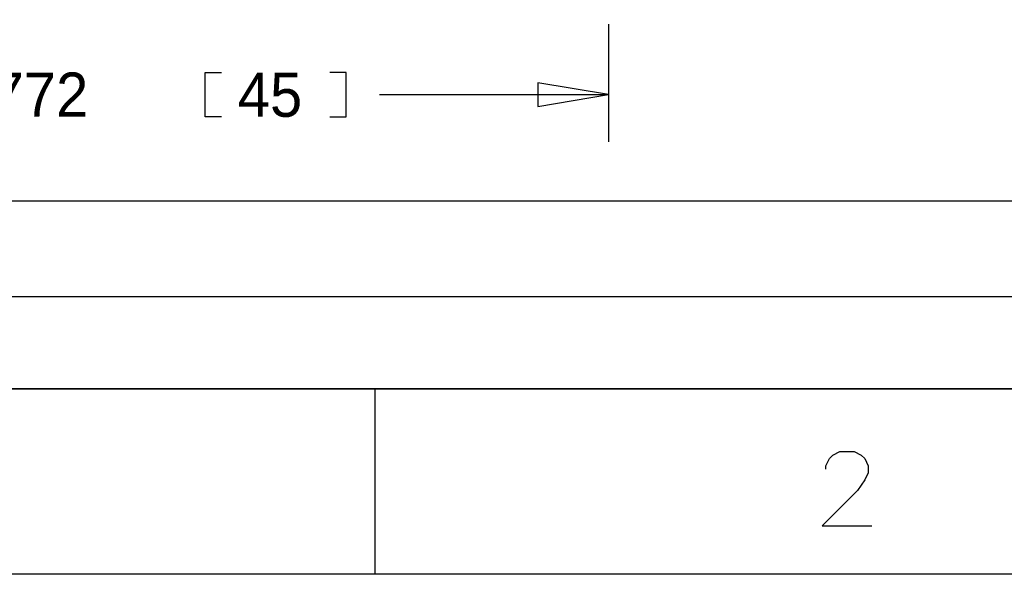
# Model space of a CAD drawing. Extents: x -16 to 404, y -20 to 277.
# Tile 2 of 10: x 25 to 78, y -20 to 10. Entities that reach past the tile are written whole.
import ezdxf

# ---------------------------------------------------------------- set-up
doc = ezdxf.new("R2010")
doc.units = 0
for name, color, linetype in [('BG_DIMENSION', 80, 'CONTINUOUS'), ('BG_PANEL', 143, 'CONTINUOUS'), ('BG_TITLE_A3', 191, 'CONTINUOUS')]:
    doc.layers.add(name, color=color, linetype=linetype)

msp = doc.modelspace()

# ---------------------------------------------------------------- linework, layer by layer
at = {"layer": 'BG_DIMENSION'}
for points in [[(56.999886, 9.510014), (56.999886, 3.175)], [(36.1442, 4.5212), (35.2679, 4.5212), (35.2679, 6.9088), (36.1442, 6.9088)], [(41.9862, 4.5212), (42.8625, 4.5212), (42.8625, 6.9088), (41.9862, 6.9088)], [(53.189886, 5.08), (56.999886, 5.715), (53.189886, 6.35), (53.189886, 5.08)], [(44.6532, 5.715), (56.999886, 5.715)], [(90.9066, -5.1816), (0, -5.1816)]]:
    msp.add_lwpolyline(points, dxfattribs=at)
at = {"layer": 'BG_PANEL'}
msp.add_lwpolyline([(0, 0), (210.000088, 0), (210.000088, 124.000006), (0, 124.000006), (0, 0)], dxfattribs=at)
at = {"layer": 'BG_TITLE_A3'}
msp.add_lwpolyline([(-5.576316, -10.1346), (-5.576316, 266.865354), (394.423646, 266.865354), (394.423646, -10.1346)], close=True, dxfattribs=at)
for points in [[(-5.576316, -10.1346), (394.423646, -10.1346)], [(44.423584, -20.13458), (44.423584, -10.1346)], [(68.716398, -14.471904), (68.716398, -14.281404), (68.906644, -13.900404), (69.097144, -13.709904), (69.478144, -13.519404), (70.240144, -13.519404), (70.621144, -13.709904), (70.811644, -13.900404), (71.00189, -14.281404), (71.00189, -14.662404), (70.811644, -15.043404), (70.430644, -15.61465), (68.525898, -17.51965), (71.19239, -17.51965)], [(404.423626, -20.13458), (-15.576296, -20.13458)]]:
    msp.add_lwpolyline(points, dxfattribs=at)

# ---------------------------------------------------------------- texts
at = {"layer": 'BG_DIMENSION', "width": 0.978723}
for s, p in [('1.772', (21.1455, 4.5212)), ('45', (37.0205, 4.5212))]:
    msp.add_text(s, height=2.3876, dxfattribs=at).set_placement(p)

doc.saveas('drawing.dxf')
